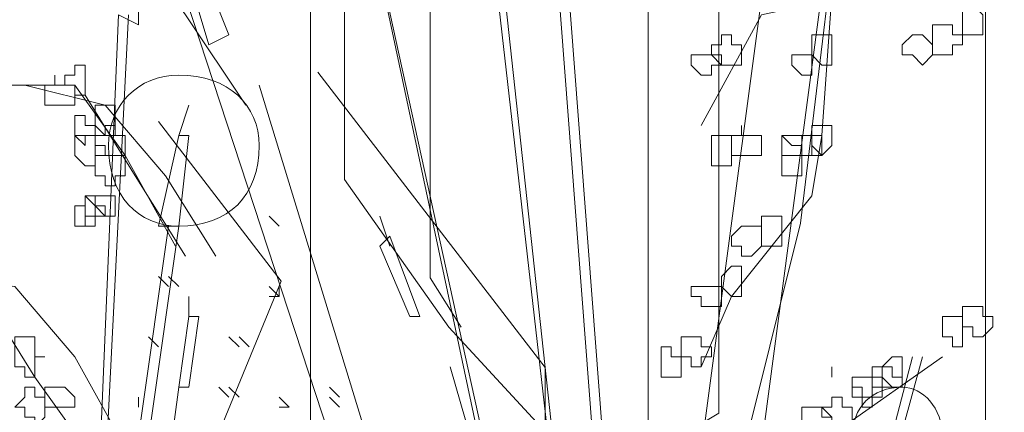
# Model space of a CAD drawing. Header units: millimetres. Extents: x 16698 to 93787, y -21104 to 39413.
# Tile 48 of 256: x 23481 to 23498, y 9763 to 9770. Entities that reach past the tile are written whole.
import ezdxf

# ---------------------------------------------------------------- set-up
doc = ezdxf.new("R2010")
doc.units = ezdxf.units.MM
doc.layers.add('_MODUS - zielen', color=66, linetype='Continuous', lineweight=9)
doc.layers.add('Hatch', color=4, linetype='Continuous', lineweight=5)

msp = doc.modelspace()

# ---------------------------------------------------------------- hatches: boundary and pattern name
at = {"layer": 'Hatch', "ltscale": 2, "true_color": 0xc7c7c7}
h = msp.add_hatch(dxfattribs=at)
h.set_pattern_fill('GRATE', color=9, scale=7, angle=90)
h.paths.add_polyline_path([(23182.90184, 9824.23322), (23670.94642, 9824.23322), (23670.94642, 9747.23322), (23182.90184, 9747.23322)])

# ---------------------------------------------------------------- linework, layer by layer
at = {"layer": '_MODUS - zielen', "transparency": 33554687}
for points in [[(23493.80805, 9779.62389), (23490.06896, 9774.77291), (23490.06896, 9772.75163), (23490.57441, 9772.34742), (23490.97835, 9770.93258), (23492.99911, 9769.92193), (23492.99911, 9763.2519), (23490.97835, 9762.03903), (23488.5526, 9764.66675), (23486.83427, 9767.09224), (23486.83427, 9772.14519), (23488.75457, 9773.5603), (23489.76548, 9773.15583)], [(23494.86168, 9778.73768), (23491.05602, 9750.27796), (23491.05602, 9750.27796)], [(23494.86168, 9778.73768), (23491.05602, 9750.27796), (23491.05602, 9750.27796)], [(23488.4086, 9778.40675), (23491.71787, 9749.45065), (23491.71787, 9749.45065)], [(23488.57407, 9778.40675), (23491.71787, 9749.45065), (23491.71787, 9749.45065)], [(23495.75733, 9774.2595), (23495.15037, 9773.04676), (23494.34249, 9766.37673), (23493.33171, 9762.33416), (23493.93762, 9761.12141), (23493.73565, 9760.31287)], [(23490.06324, 9774.1047), (23491.88334, 9750.27796), (23491.88334, 9750.27796)], [(23490.2287, 9774.1047), (23492.0488, 9750.27796), (23492.0488, 9750.27796)], [(23495.19261, 9773.93924), (23492.0488, 9750.27796), (23492.0488, 9750.27796)], [(23495.19261, 9773.93924), (23492.0488, 9750.27796), (23492.0488, 9750.27796)], [(23486.75397, 9773.60831), (23491.88334, 9750.27796), (23491.88334, 9750.27796)], [(23486.75397, 9773.60831), (23491.71787, 9750.27796), (23491.71787, 9750.27796)], [(23483.4447, 9772.45007), (23490.72509, 9750.27796), (23490.72509, 9750.27796)], [(23483.4447, 9772.45007), (23490.72509, 9750.27796), (23490.72509, 9750.27796)], [(23490.37139, 9771.94322), (23488.24912, 9769.92193), (23488.24912, 9765.47516), (23488.75457, 9764.66675)], [(23483.4447, 9771.62275), (23483.4447, 9769.63719), (23483.11377, 9769.80265)], [(23480.7438, 9769.96812), (23480.24741, 9770.9609), (23482.06751, 9771.12636), (23483.39121, 9770.9609), (23484.21853, 9769.80265), (23485.21131, 9768.31348)], [(23484.10655, 9770.9609), (23484.27202, 9771.12636), (23484.93387, 9769.47173), (23484.60295, 9769.30626)], [(23484.10655, 9770.9609), (23484.60295, 9769.30626), (23484.60295, 9769.30626)], [(23496.01992, 9770.29904), (23493.70344, 9769.80265), (23492.71065, 9767.98255)], [(23497.17817, 9770.13358), (23494.86168, 9770.13358), (23494.69622, 9767.81709), (23494.53075, 9766.82431), (23493.20705, 9765.16968), (23492.71065, 9764.01143)], [(23483.27924, 9769.80265), (23482.28646, 9750.1125), (23483.11377, 9769.80265)], [(23486.39871, 9768.85579), (23490.1378, 9764.00481), (23490.1378, 9761.98353), (23489.63234, 9761.57932), (23489.2284, 9760.16448), (23487.20765, 9759.15384), (23487.20765, 9752.48381), (23489.2284, 9751.27093), (23491.65416, 9753.89865), (23493.37249, 9756.32414), (23493.37249, 9761.37709), (23491.45219, 9762.7922), (23490.44128, 9762.38773)], [(23479.75102, 9767.48616), (23479.08916, 9768.47894), (23480.90926, 9768.64441), (23482.39843, 9768.64441), (23483.22575, 9767.48616), (23484.05307, 9765.99699)], [(23481.57112, 9768.64441), (23482.89482, 9768.31348), (23483.8876, 9767.15524), (23484.71492, 9765.83153)], [(23482.5639, 9768.47894), (23483.39121, 9767.15524), (23484.21853, 9765.83153)], [(23484.27202, 9768.31348), (23484.10655, 9767.81709), (23484.10655, 9767.81709)], [(23483.77099, 9768.04738), (23485.7928, 9765.41966), (23484.37795, 9761.98353), (23479.32461, 9756.72835), (23479.12264, 9757.33478)], [(23484.10655, 9767.81709), (23483.77563, 9766.32792), (23483.77563, 9766.32792)], [(23484.10655, 9767.81709), (23484.27202, 9767.81709), (23484.10655, 9766.32792), (23483.77563, 9766.32792)], [(23485.76119, 9766.32792), (23485.59573, 9766.49338), (23485.59573, 9766.49338)], [(23487.41582, 9766.49338), (23487.58129, 9765.99699), (23487.58129, 9765.99699)], [(23483.94109, 9766.32792), (23481.6246, 9750.1125), (23481.6246, 9750.1125)], [(23484.10655, 9766.32792), (23481.79007, 9750.1125), (23481.79007, 9750.1125)], [(23487.41582, 9765.99699), (23487.58129, 9766.16246), (23488.07768, 9764.83875), (23487.91221, 9764.83875)], [(23487.41582, 9765.99699), (23487.91221, 9764.83875), (23487.91221, 9764.83875)], [(23478.75824, 9764.34236), (23478.42731, 9765.33514), (23480.08194, 9765.5006), (23481.40565, 9765.33514), (23482.39843, 9764.1769), (23483.22575, 9762.68772)], [(23483.94109, 9765.33514), (23483.77563, 9765.5006), (23483.77563, 9765.5006)], [(23484.10655, 9765.33514), (23483.94109, 9765.5006), (23483.94109, 9765.5006)], [(23484.10655, 9765.33514), (23483.94109, 9765.5006), (23483.94109, 9765.5006)], [(23485.76119, 9765.16968), (23485.59573, 9765.33514), (23485.59573, 9765.33514)], [(23485.76119, 9765.16968), (23485.76119, 9765.33514), (23485.76119, 9765.33514)], [(23480.90926, 9765.16968), (23481.73658, 9763.84597), (23482.5639, 9762.68772)], [(23484.27202, 9765.16968), (23484.27202, 9764.83875), (23484.27202, 9764.83875)], [(23485.76119, 9765.16968), (23485.59573, 9765.16968), (23485.59573, 9765.16968)], [(23485.76119, 9765.16968), (23485.59573, 9765.16968), (23485.59573, 9765.16968)], [(23484.27202, 9764.83875), (23484.10655, 9763.6805), (23484.10655, 9763.6805)], [(23484.27202, 9764.83875), (23484.43748, 9764.83875), (23484.27202, 9763.6805), (23484.10655, 9763.6805)], [(23483.77563, 9764.34236), (23483.61016, 9764.50782), (23483.61016, 9764.50782)], [(23485.09934, 9764.34236), (23484.93387, 9764.50782), (23484.93387, 9764.50782)], [(23485.2648, 9764.34236), (23485.09934, 9764.50782), (23485.09934, 9764.50782)], [(23485.2648, 9764.34236), (23485.09934, 9764.50782), (23485.09934, 9764.50782)], [(23496.35085, 9764.1769), (23492.54519, 9750.27796), (23496.18539, 9764.1769)], [(23496.68178, 9764.1769), (23495.02714, 9763.01865), (23494.86168, 9761.86041), (23494.53075, 9760.86763)], [(23494.86168, 9763.84597), (23494.86168, 9764.01143), (23494.86168, 9764.01143)], [(23484.93387, 9763.51504), (23484.76841, 9763.6805), (23484.76841, 9763.6805)], [(23485.09934, 9763.51504), (23484.93387, 9763.6805), (23484.93387, 9763.6805)], [(23485.09934, 9763.51504), (23484.93387, 9763.6805), (23484.93387, 9763.6805)], [(23486.75397, 9763.51504), (23486.58851, 9763.6805), (23486.58851, 9763.6805)], [(23486.75397, 9763.51504), (23486.58851, 9763.6805), (23486.58851, 9763.6805)], [(23486.75397, 9763.51504), (23486.58851, 9763.6805), (23486.58851, 9763.6805)], [(23486.75397, 9763.51504), (23486.58851, 9763.6805), (23486.58851, 9763.6805)], [(23483.4447, 9763.34958), (23483.4447, 9763.51504), (23483.4447, 9763.51504)], [(23485.92665, 9763.34958), (23485.76119, 9763.51504), (23485.76119, 9763.51504)], [(23485.92665, 9763.34958), (23485.76119, 9763.51504), (23485.76119, 9763.51504)], [(23486.75397, 9763.34958), (23486.58851, 9763.51504), (23486.58851, 9763.51504)], [(23485.92665, 9763.34958), (23485.76119, 9763.34958), (23485.76119, 9763.34958)]]:
    msp.add_lwpolyline(points, dxfattribs=at)
for points in [[(23497.0127, 9769.96812), (23497.0127, 9769.80265), (23497.0127, 9769.80265), (23497.0127, 9769.63719), (23497.0127, 9769.63719), (23497.0127, 9769.47173), (23497.17817, 9769.47173), (23497.34363, 9769.47173), (23497.34363, 9769.47173), (23497.34363, 9769.47173), (23497.34363, 9769.63719), (23497.34363, 9769.80265), (23497.34363, 9769.80265), (23497.34363, 9769.80265), (23497.17817, 9769.96812)], [(23496.68178, 9769.63719), (23496.51631, 9769.63719), (23496.51631, 9769.47173), (23496.51631, 9769.47173), (23496.51631, 9769.30626), (23496.51631, 9769.1408), (23496.68178, 9769.1408), (23496.68178, 9769.1408), (23496.84724, 9769.1408), (23496.84724, 9769.30626), (23497.0127, 9769.30626), (23497.0127, 9769.47173), (23496.84724, 9769.47173), (23496.84724, 9769.47173), (23496.84724, 9769.63719)], [(23493.04158, 9769.47173), (23493.04158, 9769.30626), (23492.87612, 9769.30626), (23492.87612, 9769.1408), (23492.87612, 9769.1408), (23493.04158, 9769.1408), (23493.04158, 9768.97534), (23493.20705, 9768.97534), (23493.20705, 9768.97534), (23493.20705, 9768.97534), (23493.20705, 9768.97534), (23493.37251, 9768.97534), (23493.37251, 9769.1408), (23493.37251, 9769.1408), (23493.37251, 9769.30626), (23493.20705, 9769.30626), (23493.20705, 9769.47173), (23493.20705, 9769.47173)], [(23494.69622, 9769.47173), (23494.53075, 9769.47173), (23494.53075, 9769.30626), (23494.53075, 9769.1408), (23494.53075, 9769.1408), (23494.69622, 9768.97534), (23494.69622, 9768.97534), (23494.86168, 9768.97534), (23494.86168, 9769.1408), (23494.86168, 9769.1408), (23494.86168, 9769.30626), (23494.86168, 9769.30626), (23494.86168, 9769.47173)], [(23496.18539, 9769.47173), (23496.01992, 9769.30626), (23496.01992, 9769.1408), (23496.18539, 9769.1408), (23496.18539, 9769.1408), (23496.35085, 9768.97534), (23496.35085, 9768.97534), (23496.51631, 9769.1408), (23496.51631, 9769.1408), (23496.51631, 9769.30626), (23496.35085, 9769.47173), (23496.35085, 9769.47173), (23496.35085, 9769.47173)], [(23492.71065, 9769.1408), (23492.54519, 9769.1408), (23492.54519, 9769.1408), (23492.54519, 9768.97534), (23492.54519, 9768.97534), (23492.71065, 9768.80987), (23492.87612, 9768.80987), (23492.87612, 9768.80987), (23492.87612, 9768.97534), (23493.04158, 9768.97534), (23493.04158, 9768.97534), (23492.87612, 9769.1408), (23492.87612, 9769.1408), (23492.87612, 9769.1408)], [(23494.36529, 9769.1408), (23494.19983, 9769.1408), (23494.19983, 9769.1408), (23494.19983, 9768.97534), (23494.19983, 9768.97534), (23494.36529, 9768.80987), (23494.36529, 9768.80987), (23494.53075, 9768.80987), (23494.53075, 9768.97534), (23494.53075, 9768.97534), (23494.53075, 9769.1408), (23494.53075, 9769.1408)], [(23482.39843, 9768.97534), (23482.39843, 9768.80987), (23482.23297, 9768.80987), (23482.23297, 9768.64441), (23482.39843, 9768.64441), (23482.39843, 9768.64441), (23482.39843, 9768.47894), (23482.39843, 9768.47894), (23482.5639, 9768.47894), (23482.5639, 9768.47894), (23482.5639, 9768.64441), (23482.5639, 9768.64441), (23482.5639, 9768.80987), (23482.5639, 9768.97534)], [(23482.06751, 9768.64441), (23481.90204, 9768.64441), (23481.90204, 9768.64441), (23481.90204, 9768.47894), (23481.90204, 9768.31348), (23482.06751, 9768.31348), (23482.06751, 9768.31348), (23482.06751, 9768.31348), (23482.23297, 9768.31348), (23482.23297, 9768.31348), (23482.39843, 9768.31348), (23482.39843, 9768.47894), (23482.39843, 9768.64441), (23482.23297, 9768.64441), (23482.06751, 9768.64441), (23482.06751, 9768.80987), (23482.06751, 9768.80987)], [(23491.05602, 9750.27796), (23485.43026, 9768.64441)], [(23482.89482, 9768.31348), (23482.72936, 9768.31348), (23482.72936, 9768.14802), (23482.72936, 9767.98255), (23482.72936, 9767.98255), (23482.89482, 9767.81709), (23482.89482, 9767.81709), (23483.06029, 9767.81709), (23483.06029, 9767.98255), (23483.06029, 9767.98255), (23483.06029, 9768.14802), (23483.06029, 9768.31348)], [(23482.39843, 9768.14802), (23482.39843, 9767.98255), (23482.39843, 9767.98255), (23482.39843, 9767.98255), (23482.39843, 9767.81709), (23482.39843, 9767.81709), (23482.5639, 9767.65163), (23482.5639, 9767.65163), (23482.5639, 9767.81709), (23482.72936, 9767.81709), (23482.72936, 9767.81709), (23482.72936, 9767.98255), (23482.5639, 9767.98255), (23482.5639, 9768.14802), (23482.5639, 9768.14802)], [(23482.89482, 9767.98255), (23482.89482, 9767.81709), (23482.72936, 9767.81709), (23482.72936, 9767.81709), (23482.72936, 9767.65163), (23482.89482, 9767.65163), (23482.89482, 9767.48616), (23482.89482, 9767.48616), (23483.06029, 9767.48616), (23483.22575, 9767.48616), (23483.22575, 9767.65163), (23483.22575, 9767.81709), (23483.22575, 9767.81709), (23483.06029, 9767.81709), (23483.06029, 9767.98255)], [(23493.37251, 9767.81709), (23493.20705, 9767.81709), (23493.20705, 9767.81709), (23493.20705, 9767.65163), (23493.20705, 9767.48616), (23493.37251, 9767.48616), (23493.37251, 9767.48616), (23493.37251, 9767.48616), (23493.53797, 9767.48616), (23493.53797, 9767.48616), (23493.70344, 9767.48616), (23493.70344, 9767.65163), (23493.70344, 9767.81709), (23493.53797, 9767.81709), (23493.53797, 9767.81709), (23493.37251, 9767.81709), (23493.37251, 9767.98255), (23493.37251, 9767.98255)], [(23494.53075, 9767.98255), (23494.53075, 9767.98255), (23494.53075, 9767.81709), (23494.36529, 9767.81709), (23494.53075, 9767.81709), (23494.53075, 9767.65163), (23494.69622, 9767.48616), (23494.69622, 9767.48616), (23494.86168, 9767.65163), (23494.86168, 9767.81709), (23494.86168, 9767.81709), (23494.86168, 9767.98255), (23494.69622, 9767.98255), (23494.69622, 9767.98255), (23494.69622, 9767.98255)], [(23482.5639, 9767.81709), (23482.39843, 9767.81709), (23482.39843, 9767.65163), (23482.39843, 9767.48616), (23482.39843, 9767.48616), (23482.5639, 9767.3207), (23482.5639, 9767.3207), (23482.72936, 9767.3207), (23482.72936, 9767.48616), (23482.89482, 9767.48616), (23482.72936, 9767.48616), (23482.72936, 9767.65163), (23482.72936, 9767.81709)], [(23492.87612, 9767.81709), (23492.87612, 9767.65163), (23492.87612, 9767.48616), (23492.87612, 9767.48616), (23492.87612, 9767.3207), (23493.04158, 9767.3207), (23493.20705, 9767.3207), (23493.20705, 9767.3207), (23493.20705, 9767.48616), (23493.20705, 9767.48616), (23493.20705, 9767.65163), (23493.20705, 9767.81709), (23493.04158, 9767.81709)], [(23494.03436, 9767.65163), (23494.03436, 9767.65163), (23494.03436, 9767.48616), (23494.03436, 9767.48616), (23494.03436, 9767.3207), (23494.03436, 9767.3207), (23494.03436, 9767.15524), (23494.19983, 9767.15524), (23494.36529, 9767.15524), (23494.36529, 9767.3207), (23494.36529, 9767.3207), (23494.36529, 9767.48616), (23494.36529, 9767.48616), (23494.36529, 9767.48616), (23494.36529, 9767.65163), (23494.19983, 9767.65163), (23494.03436, 9767.81709)], [(23494.03436, 9767.65163), (23494.03436, 9767.65163), (23494.03436, 9767.48616), (23494.03436, 9767.48616), (23494.03436, 9767.3207), (23494.03436, 9767.3207), (23494.03436, 9767.15524), (23494.19983, 9767.15524), (23494.36529, 9767.15524), (23494.36529, 9767.3207), (23494.36529, 9767.3207), (23494.36529, 9767.48616), (23494.36529, 9767.48616), (23494.36529, 9767.48616), (23494.36529, 9767.65163), (23494.19983, 9767.65163), (23494.03436, 9767.81709)], [(23494.19983, 9767.81709), (23494.03436, 9767.81709), (23494.03436, 9767.81709), (23494.03436, 9767.65163), (23494.03436, 9767.48616), (23494.19983, 9767.48616), (23494.36529, 9767.48616), (23494.36529, 9767.48616), (23494.53075, 9767.48616), (23494.53075, 9767.65163), (23494.53075, 9767.81709), (23494.36529, 9767.81709), (23494.36529, 9767.81709), (23494.36529, 9767.81709)], [(23494.36529, 9767.81709), (23494.36529, 9767.81709), (23494.36529, 9767.65163), (23494.36529, 9767.48616), (23494.36529, 9767.48616), (23494.36529, 9767.48616), (23494.53075, 9767.48616), (23494.69622, 9767.48616), (23494.69622, 9767.48616), (23494.69622, 9767.48616), (23494.69622, 9767.65163), (23494.69622, 9767.81709), (23494.69622, 9767.81709), (23494.69622, 9767.81709), (23494.53075, 9767.81709)], [(23494.36529, 9767.81709), (23494.36529, 9767.81709), (23494.36529, 9767.65163), (23494.36529, 9767.48616), (23494.36529, 9767.48616), (23494.36529, 9767.48616), (23494.53075, 9767.48616), (23494.69622, 9767.48616), (23494.69622, 9767.48616), (23494.69622, 9767.48616), (23494.69622, 9767.65163), (23494.69622, 9767.81709), (23494.69622, 9767.81709), (23494.69622, 9767.81709), (23494.53075, 9767.81709)], [(23482.89482, 9767.48616), (23482.89482, 9767.48616), (23482.72936, 9767.48616), (23482.72936, 9767.3207), (23482.72936, 9767.15524), (23482.89482, 9767.15524), (23482.89482, 9767.15524), (23482.89482, 9767.15524), (23482.89482, 9766.98977), (23483.06029, 9766.98977), (23483.06029, 9767.15524), (23483.22575, 9767.15524), (23483.22575, 9767.15524), (23483.22575, 9767.3207), (23483.22575, 9767.48616), (23483.06029, 9767.48616), (23483.06029, 9767.48616)], [(23482.5639, 9766.82431), (23482.5639, 9766.65885), (23482.5639, 9766.49338), (23482.5639, 9766.49338), (23482.5639, 9766.49338), (23482.5639, 9766.32792), (23482.72936, 9766.32792), (23482.72936, 9766.49338), (23482.89482, 9766.49338), (23482.72936, 9766.49338), (23482.72936, 9766.65885)], [(23482.5639, 9766.82431), (23482.5639, 9766.65885), (23482.5639, 9766.65885), (23482.5639, 9766.49338), (23482.5639, 9766.49338), (23482.72936, 9766.49338), (23482.89482, 9766.49338), (23482.89482, 9766.49338), (23482.89482, 9766.65885), (23482.72936, 9766.65885), (23482.72936, 9766.82431)], [(23482.89482, 9766.82431), (23482.89482, 9766.82431), (23482.72936, 9766.82431), (23482.72936, 9766.65885), (23482.89482, 9766.49338), (23482.89482, 9766.49338), (23483.06029, 9766.49338), (23483.06029, 9766.65885), (23483.06029, 9766.82431)], [(23482.39843, 9766.65885), (23482.39843, 9766.49338), (23482.39843, 9766.49338), (23482.39843, 9766.32792), (23482.39843, 9766.32792), (23482.5639, 9766.32792), (23482.5639, 9766.49338), (23482.5639, 9766.49338), (23482.5639, 9766.49338), (23482.5639, 9766.65885)], [(23493.70344, 9766.49338), (23493.70344, 9766.49338), (23493.70344, 9766.32792), (23493.70344, 9766.32792), (23493.70344, 9766.16246), (23493.70344, 9765.99699), (23493.8689, 9765.99699), (23494.03436, 9765.99699), (23494.03436, 9766.16246), (23494.03436, 9766.16246), (23494.03436, 9766.32792), (23494.03436, 9766.32792), (23494.03436, 9766.32792), (23494.03436, 9766.49338), (23493.8689, 9766.49338)], [(23493.37251, 9766.32792), (23493.20705, 9766.16246), (23493.20705, 9765.99699), (23493.37251, 9765.99699), (23493.37251, 9765.99699), (23493.37251, 9765.83153), (23493.53797, 9765.83153), (23493.70344, 9765.99699), (23493.70344, 9765.99699), (23493.70344, 9766.16246), (23493.70344, 9766.32792), (23493.53797, 9766.32792)], [(23493.20705, 9765.66607), (23493.04158, 9765.5006), (23493.04158, 9765.33514), (23493.04158, 9765.33514), (23493.20705, 9765.16968), (23493.20705, 9765.16968), (23493.37251, 9765.16968), (23493.37251, 9765.33514), (23493.37251, 9765.33514), (23493.37251, 9765.5006), (23493.37251, 9765.66607)], [(23492.71065, 9765.33514), (23492.71065, 9765.33514), (23492.54519, 9765.33514), (23492.54519, 9765.16968), (23492.71065, 9765.16968), (23492.71065, 9765.16968), (23492.71065, 9765.00421), (23492.87612, 9765.00421), (23492.87612, 9765.00421), (23493.04158, 9765.00421), (23493.04158, 9765.16968), (23493.04158, 9765.16968), (23493.04158, 9765.33514), (23493.04158, 9765.33514), (23492.87612, 9765.33514), (23492.87612, 9765.33514)], [(23497.17817, 9765.00421), (23497.0127, 9765.00421), (23497.0127, 9764.83875), (23497.0127, 9764.83875), (23497.0127, 9764.67329), (23497.17817, 9764.67329), (23497.17817, 9764.50782), (23497.34363, 9764.50782), (23497.34363, 9764.50782), (23497.5091, 9764.67329), (23497.5091, 9764.83875), (23497.5091, 9764.83875), (23497.34363, 9764.83875), (23497.34363, 9765.00421), (23497.34363, 9765.00421)], [(23496.84724, 9764.83875), (23496.68178, 9764.83875), (23496.68178, 9764.67329), (23496.68178, 9764.50782), (23496.68178, 9764.50782), (23496.84724, 9764.50782), (23496.84724, 9764.34236), (23497.0127, 9764.34236), (23497.0127, 9764.34236), (23497.0127, 9764.50782), (23497.0127, 9764.50782), (23497.0127, 9764.67329), (23497.0127, 9764.83875), (23497.0127, 9764.83875)], [(23481.57112, 9764.50782), (23481.40565, 9764.50782), (23481.40565, 9764.34236), (23481.40565, 9764.1769), (23481.40565, 9764.1769), (23481.40565, 9764.01143), (23481.57112, 9764.01143), (23481.57112, 9763.84597), (23481.73658, 9763.84597), (23481.73658, 9764.01143), (23481.73658, 9764.1769), (23481.90204, 9764.1769), (23481.73658, 9764.1769), (23481.73658, 9764.34236), (23481.73658, 9764.50782)], [(23492.54519, 9764.50782), (23492.37973, 9764.50782), (23492.37973, 9764.34236), (23492.37973, 9764.1769), (23492.37973, 9764.1769), (23492.54519, 9764.1769), (23492.54519, 9764.01143), (23492.54519, 9764.01143), (23492.71065, 9764.01143), (23492.71065, 9764.1769), (23492.87612, 9764.1769), (23492.87612, 9764.1769), (23492.87612, 9764.34236), (23492.71065, 9764.34236), (23492.71065, 9764.50782)], [(23492.21426, 9764.34236), (23492.0488, 9764.34236), (23492.0488, 9764.1769), (23492.0488, 9764.1769), (23492.0488, 9764.01143), (23492.0488, 9763.84597), (23492.21426, 9763.84597), (23492.21426, 9763.84597), (23492.21426, 9763.84597), (23492.21426, 9763.84597), (23492.37973, 9763.84597), (23492.37973, 9764.01143), (23492.37973, 9764.1769), (23492.37973, 9764.1769), (23492.21426, 9764.1769)], [(23495.85446, 9764.1769), (23495.689, 9764.01143), (23495.689, 9763.84597), (23495.689, 9763.84597), (23495.85446, 9763.6805), (23495.85446, 9763.6805), (23496.01992, 9763.6805), (23496.01992, 9763.84597), (23496.01992, 9763.84597), (23496.01992, 9764.01143), (23496.01992, 9764.1769)], [(23492.54519, 9750.27796), (23488.57407, 9764.01143)], [(23495.689, 9764.01143), (23495.52353, 9764.01143), (23495.52353, 9763.84597), (23495.52353, 9763.84597), (23495.52353, 9763.6805), (23495.689, 9763.6805), (23495.689, 9763.6805), (23495.85446, 9763.6805), (23495.85446, 9763.6805), (23495.85446, 9763.6805), (23496.01992, 9763.6805), (23496.01992, 9763.84597), (23496.01992, 9763.84597), (23495.85446, 9763.84597), (23495.85446, 9764.01143), (23495.85446, 9764.01143)], [(23495.35807, 9763.84597), (23495.19261, 9763.84597), (23495.19261, 9763.6805), (23495.19261, 9763.6805), (23495.19261, 9763.51504), (23495.35807, 9763.51504), (23495.35807, 9763.34958), (23495.52353, 9763.34958), (23495.52353, 9763.51504), (23495.52353, 9763.6805), (23495.52353, 9763.6805), (23495.52353, 9763.84597), (23495.52353, 9763.84597), (23495.52353, 9763.84597)], [(23495.35807, 9763.84597), (23495.35807, 9763.84597), (23495.19261, 9763.84597), (23495.19261, 9763.6805), (23495.35807, 9763.6805), (23495.35807, 9763.6805), (23495.35807, 9763.51504), (23495.52353, 9763.51504), (23495.52353, 9763.51504), (23495.689, 9763.51504), (23495.689, 9763.6805), (23495.689, 9763.6805), (23495.689, 9763.84597), (23495.689, 9763.84597), (23495.52353, 9763.84597), (23495.52353, 9763.84597)], [(23481.57112, 9763.6805), (23481.57112, 9763.51504), (23481.40565, 9763.34958), (23481.57112, 9763.34958), (23481.57112, 9763.18411), (23481.73658, 9763.18411), (23481.73658, 9763.01865), (23481.73658, 9763.01865), (23481.90204, 9763.18411), (23481.90204, 9763.34958), (23481.90204, 9763.34958), (23481.90204, 9763.51504), (23481.73658, 9763.51504), (23481.73658, 9763.6805), (23481.73658, 9763.6805)], [(23482.06751, 9763.6805), (23481.90204, 9763.6805), (23481.90204, 9763.6805), (23481.90204, 9763.51504), (23481.90204, 9763.34958), (23482.06751, 9763.34958), (23482.06751, 9763.34958), (23482.06751, 9763.34958), (23482.23297, 9763.34958), (23482.23297, 9763.34958), (23482.39843, 9763.34958), (23482.39843, 9763.51504), (23482.23297, 9763.6805), (23482.23297, 9763.6805)], [(23482.28646, 9750.1125), (23484.10655, 9763.6805)], [(23494.86168, 9763.51504), (23494.86168, 9763.34958), (23494.69622, 9763.34958), (23494.69622, 9763.34958), (23494.86168, 9763.18411), (23494.86168, 9763.01865), (23494.86168, 9763.01865), (23495.02714, 9763.01865), (23495.19261, 9763.01865), (23495.19261, 9763.18411), (23495.19261, 9763.34958), (23495.19261, 9763.34958), (23495.02714, 9763.34958), (23495.02714, 9763.51504)], [(23494.53075, 9763.34958), (23494.36529, 9763.34958), (23494.36529, 9763.18411), (23494.36529, 9763.01865), (23494.36529, 9763.01865), (23494.53075, 9763.01865), (23494.53075, 9762.85319), (23494.69622, 9762.85319), (23494.69622, 9762.85319), (23494.69622, 9763.01865), (23494.86168, 9763.01865), (23494.86168, 9763.01865), (23494.86168, 9763.18411), (23494.69622, 9763.18411), (23494.69622, 9763.34958), (23494.69622, 9763.34958)]]:
    msp.add_lwpolyline(points, close=True, dxfattribs=at)
for points in [[(23485.43026, 9767.65163), (23485.43026, 9768.31348), (23484.93387, 9768.80987), (23484.10655, 9768.80987), (23484.10655, 9768.80987), (23483.4447, 9768.80987), (23482.94831, 9768.31348), (23482.94831, 9767.65163), (23482.94831, 9767.65163), (23482.94831, 9766.82431), (23483.4447, 9766.32792), (23484.10655, 9766.32792), (23484.10655, 9766.32792), (23484.93387, 9766.32792), (23485.43026, 9766.82431), (23485.43026, 9767.65163)], [(23496.68178, 9762.85319), (23496.68178, 9763.34958), (23496.35085, 9763.6805), (23496.01992, 9763.6805), (23496.01992, 9763.6805), (23495.52353, 9763.6805), (23495.19261, 9763.34958), (23495.19261, 9762.85319), (23495.19261, 9762.85319), (23495.19261, 9762.52226), (23495.52353, 9762.19133), (23496.01992, 9762.19133), (23496.01992, 9762.19133), (23496.35085, 9762.19133), (23496.68178, 9762.52226), (23496.68178, 9762.85319)]]:
    msp.add_open_spline(points, degree=3, knots=[0, 0, 0, 0, 0.0625, 0.0625, 0.0625, 0.062501, 0.125, 0.125, 0.125, 0.125001, 0.1875, 0.1875, 0.1875, 0.187501, 1, 1, 1, 1], dxfattribs=at)

doc.saveas('drawing.dxf')
